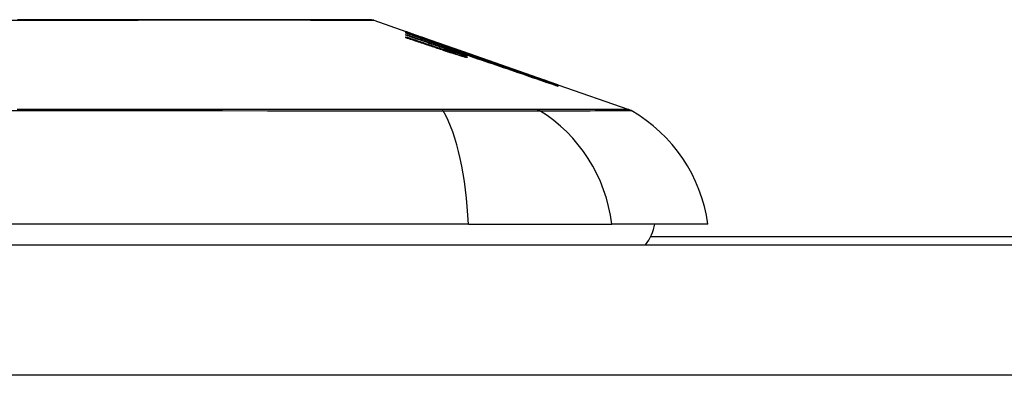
# Model space of a CAD drawing. Header units: inches. Extents: x 11 to 342, y 26 to 169.
# Tile 85 of 149: x 46.51 to 47.257, y 169.082 to 169.351. Entities that reach past the tile are written whole.
import ezdxf

# ---------------------------------------------------------------- set-up
doc = ezdxf.new("R2010")
doc.units = ezdxf.units.IN
doc.header["$MEASUREMENT"] = 0
doc.layers.add('Visible Edges(ANSI)', color=7, linetype='Continuous', lineweight=25)
doc.layers.add('Visible Tangent Edges(ANSI)', color=7, linetype='Continuous', lineweight=25)

msp = doc.modelspace()

# ---------------------------------------------------------------- linework, layer by layer
at = {"layer": 'Visible Edges(ANSI)'}
for p, q in [((46.77872, 169.35095), (46.80317, 169.34239)), ((46.80317, 169.34236), (46.80317, 169.34239)), ((46.80317, 169.34173), (46.80317, 169.34209)), ((46.80317, 169.34109), (46.80317, 169.34153)), ((46.82192, 169.33456), (46.80317, 169.34109)), ((46.80317, 169.33958), (46.80317, 169.34023)), ((46.80317, 169.33761), (46.80317, 169.33843)), ((46.80969, 169.34011), (46.85104, 169.32563)), ((46.81942, 169.33654), (46.81942, 169.33657)), ((46.81942, 169.33654), (46.81942, 169.33632)), ((46.82642, 169.33418), (46.82642, 169.33396)), ((46.83336, 169.33165), (46.83336, 169.33162)), ((46.83336, 169.33162), (46.83336, 169.33141)), ((46.83842, 169.32752), (46.83842, 169.32727)), ((46.84867, 169.32529), (46.84067, 169.32805)), ((46.84067, 169.32805), (46.84067, 169.32796)), ((46.84067, 169.32796), (46.84067, 169.32765)), ((46.8408, 169.32755), (46.8408, 169.32674)), ((46.8408, 169.32613), (46.8408, 169.32511)), ((46.84592, 169.32613), (46.85104, 169.32436)), ((46.84867, 169.32646), (46.84867, 169.32638)), ((46.84867, 169.32608), (46.84867, 169.32575)), ((46.84867, 169.32561), (46.84867, 169.32529)), ((46.85104, 169.32553), (46.85104, 169.32563)), ((46.85104, 169.32563), (46.91737, 169.30242)), ((46.85104, 169.32553), (46.85104, 169.32545)), ((46.85104, 169.32483), (46.85104, 169.32529)), ((46.85104, 169.32436), (46.85104, 169.32472)), ((46.85104, 169.32436), (46.85104, 169.32407)), ((46.85217, 169.32341), (46.85217, 169.32339)), ((46.91737, 169.30242), (46.91737, 169.3023)), ((46.91842, 169.30205), (46.91842, 169.30193)), ((46.91842, 169.30205), (46.97226, 169.28321)), ((46.91842, 169.3019), (46.91842, 169.30151)), ((46.91842, 169.30144), (46.91842, 169.30081)), ((46.8506, 169.1963), (45.99322, 169.1963)), ((46.8506, 169.1963), (46.95939, 169.1963)), ((47.03215, 169.1963), (46.95939, 169.1963)), ((47.92191, 169.18655), (46.98862, 169.18655)), ((10.61941, 169.18055), (82.22441, 169.18055))]:
    msp.add_line(p, q, dxfattribs=at)
at = {"layer": 'Visible Edges(ANSI)', "flags": 128}
for points in [[(46.77711, 169.35122), (46.77668, 169.35122), (46.77539, 169.35123), (46.77326, 169.35123), (46.77029, 169.35124), (46.76649, 169.35125), (46.76185, 169.35126), (46.75637, 169.35128), (46.75008, 169.35129), (46.74299, 169.35131), (46.73513, 169.35133), (46.72653, 169.35134), (46.71723, 169.35136), (46.70724, 169.35138), (46.69655, 169.35139), (46.6852, 169.3514), (46.67322, 169.35141), (46.66063, 169.3514), (46.64746, 169.35139), (46.63375, 169.35138), (46.61955, 169.35136), (46.60484, 169.35134), (46.58967, 169.35133), (46.57407, 169.35131), (46.55812, 169.35129), (46.54188, 169.35128), (46.52538, 169.35126), (46.50862, 169.35125)], [(46.80317, 169.34238), (46.80414, 169.34204), (46.80511, 169.3417), (46.80608, 169.34137), (46.80706, 169.34103), (46.80803, 169.34069), (46.809, 169.34035), (46.80998, 169.34001), (46.81095, 169.33967), (46.81192, 169.33932), (46.81289, 169.33898), (46.81387, 169.33864), (46.81484, 169.3383), (46.81581, 169.33795), (46.81678, 169.33761), (46.81775, 169.33727), (46.81872, 169.33692), (46.81969, 169.33658), (46.82065, 169.33624), (46.82162, 169.33589), (46.82258, 169.33555), (46.82354, 169.33521), (46.8245, 169.33486), (46.82546, 169.33452), (46.82642, 169.33418)], [(46.81942, 169.33657), (46.81875, 169.33681), (46.81808, 169.33705), (46.8174, 169.3373), (46.81673, 169.33754), (46.81605, 169.33778), (46.81538, 169.33802), (46.8147, 169.33826), (46.81403, 169.3385), (46.81335, 169.33874), (46.81267, 169.33899), (46.81199, 169.33923), (46.81132, 169.33947), (46.81064, 169.33971), (46.80996, 169.33995), (46.80928, 169.3402), (46.8086, 169.34044), (46.80792, 169.34068), (46.80724, 169.34092), (46.80656, 169.34116), (46.80588, 169.3414), (46.80521, 169.34164), (46.80453, 169.34188), (46.80385, 169.34212), (46.80317, 169.34236)], [(46.80317, 169.34209), (46.80385, 169.34186), (46.80452, 169.34163), (46.8052, 169.3414), (46.80588, 169.34117), (46.80656, 169.34094), (46.80724, 169.34071), (46.80791, 169.34048), (46.80859, 169.34025), (46.80927, 169.34002), (46.80995, 169.33978), (46.81063, 169.33955), (46.8113, 169.33932), (46.81198, 169.33909), (46.81266, 169.33886), (46.81334, 169.33863), (46.81401, 169.3384), (46.81469, 169.33816), (46.81537, 169.33793), (46.81604, 169.3377), (46.81672, 169.33747), (46.81739, 169.33724), (46.81807, 169.33701), (46.81874, 169.33678), (46.81942, 169.33654)], [(46.82657, 169.3339), (46.8256, 169.33423), (46.82463, 169.33456), (46.82366, 169.33489), (46.82269, 169.33521), (46.82172, 169.33554), (46.82075, 169.33587), (46.81977, 169.3362), (46.8188, 169.33653), (46.81782, 169.33685), (46.81685, 169.33718), (46.81587, 169.33751), (46.81489, 169.33783), (46.81392, 169.33816), (46.81294, 169.33849), (46.81196, 169.33881), (46.81099, 169.33914), (46.81001, 169.33946), (46.80903, 169.33979), (46.80805, 169.34011), (46.80708, 169.34044), (46.8061, 169.34076), (46.80512, 169.34108), (46.80414, 169.34141), (46.80317, 169.34173)], [(46.80317, 169.34153), (46.80506, 169.34087), (46.80695, 169.34021), (46.80885, 169.33954), (46.81074, 169.33888), (46.81264, 169.33822), (46.81454, 169.33755), (46.81643, 169.33689), (46.81833, 169.33622), (46.82023, 169.33556), (46.82213, 169.33489), (46.82403, 169.33423), (46.82593, 169.33356), (46.82783, 169.3329), (46.82973, 169.33223), (46.83163, 169.33157), (46.83353, 169.3309), (46.83542, 169.33024), (46.83732, 169.32958), (46.83921, 169.32891), (46.84111, 169.32825), (46.843, 169.32759), (46.84489, 169.32693), (46.84678, 169.32627), (46.84867, 169.32561)], [(46.80317, 169.34023), (46.80437, 169.33981), (46.80556, 169.3394), (46.80676, 169.33899), (46.80796, 169.33858), (46.80916, 169.33816), (46.81036, 169.33775), (46.81155, 169.33734), (46.81275, 169.33692), (46.81395, 169.33651), (46.81515, 169.33609), (46.81635, 169.33568), (46.81755, 169.33527), (46.81875, 169.33485), (46.81995, 169.33444), (46.82115, 169.33403), (46.82235, 169.33361), (46.82354, 169.3332), (46.82474, 169.33279), (46.82594, 169.33237), (46.82714, 169.33196), (46.82833, 169.33155), (46.82953, 169.33113), (46.83072, 169.33072), (46.83192, 169.33031)], [(46.82192, 169.33316), (46.82114, 169.33343), (46.82036, 169.3337), (46.81958, 169.33397), (46.8188, 169.33423), (46.81802, 169.3345), (46.81724, 169.33477), (46.81645, 169.33503), (46.81567, 169.3353), (46.81489, 169.33557), (46.81411, 169.33584), (46.81333, 169.3361), (46.81255, 169.33637), (46.81176, 169.33664), (46.81098, 169.33691), (46.8102, 169.33717), (46.80942, 169.33744), (46.80864, 169.33771), (46.80786, 169.33797), (46.80708, 169.33824), (46.80629, 169.33851), (46.80551, 169.33878), (46.80473, 169.33904), (46.80395, 169.33931), (46.80317, 169.33958)], [(46.80317, 169.33843), (46.80437, 169.33803), (46.80556, 169.33763), (46.80676, 169.33722), (46.80796, 169.33682), (46.80916, 169.33642), (46.81036, 169.33601), (46.81156, 169.33561), (46.81276, 169.33521), (46.81395, 169.3348), (46.81515, 169.3344), (46.81635, 169.33399), (46.81755, 169.33359), (46.81875, 169.33319), (46.81995, 169.33278), (46.82115, 169.33238), (46.82235, 169.33197), (46.82355, 169.33157), (46.82474, 169.33116), (46.82594, 169.33076), (46.82714, 169.33035), (46.82833, 169.32995), (46.82953, 169.32955), (46.83072, 169.32914), (46.83192, 169.32874)], [(46.83173, 169.32805), (46.83055, 169.32845), (46.82936, 169.32884), (46.82817, 169.32924), (46.82698, 169.32964), (46.82579, 169.33004), (46.8246, 169.33044), (46.82341, 169.33084), (46.82222, 169.33124), (46.82103, 169.33164), (46.81984, 169.33204), (46.81865, 169.33243), (46.81746, 169.33283), (46.81627, 169.33323), (46.81508, 169.33363), (46.81389, 169.33403), (46.81269, 169.33443), (46.8115, 169.33483), (46.81031, 169.33522), (46.80912, 169.33562), (46.80793, 169.33602), (46.80674, 169.33642), (46.80555, 169.33681), (46.80436, 169.33721), (46.80317, 169.33761)], [(46.83595, 169.32955), (46.83541, 169.32974), (46.83487, 169.32994), (46.83432, 169.33014), (46.83377, 169.33034), (46.83321, 169.33055), (46.83265, 169.33075), (46.83208, 169.33095), (46.83151, 169.33116), (46.83093, 169.33137), (46.83035, 169.33157), (46.82977, 169.33178), (46.82919, 169.33199), (46.8286, 169.3322), (46.828, 169.33241), (46.82741, 169.33263), (46.82681, 169.33284), (46.82621, 169.33305), (46.8256, 169.33326), (46.82499, 169.33348), (46.82438, 169.33369), (46.82377, 169.33391), (46.82316, 169.33412), (46.82254, 169.33434), (46.82192, 169.33456)], [(46.82642, 169.33418), (46.82735, 169.33386), (46.82828, 169.33354), (46.8292, 169.33322), (46.83013, 169.3329), (46.83106, 169.33258), (46.83199, 169.33225), (46.83292, 169.33193), (46.83385, 169.33161), (46.83478, 169.33129), (46.83571, 169.33097), (46.83664, 169.33065), (46.83757, 169.33032), (46.8385, 169.33), (46.83943, 169.32968), (46.84035, 169.32936), (46.84128, 169.32903), (46.84221, 169.32871), (46.84313, 169.32839), (46.84406, 169.32807), (46.84498, 169.32775), (46.84591, 169.32742), (46.84683, 169.3271), (46.84775, 169.32678), (46.84867, 169.32646)], [(46.83595, 169.32821), (46.83541, 169.3284), (46.83487, 169.3286), (46.83432, 169.3288), (46.83376, 169.329), (46.8332, 169.32921), (46.83264, 169.32941), (46.83207, 169.32961), (46.8315, 169.32982), (46.83092, 169.33002), (46.83035, 169.33023), (46.82976, 169.33044), (46.82918, 169.33064), (46.82859, 169.33085), (46.828, 169.33106), (46.8274, 169.33127), (46.8268, 169.33148), (46.8262, 169.33169), (46.8256, 169.3319), (46.82499, 169.33211), (46.82438, 169.33232), (46.82377, 169.33253), (46.82315, 169.33274), (46.82254, 169.33295), (46.82192, 169.33316)], [(46.84867, 169.32575), (46.84777, 169.32608), (46.84687, 169.32642), (46.84596, 169.32675), (46.84505, 169.32709), (46.84414, 169.32743), (46.84323, 169.32777), (46.84231, 169.32811), (46.84139, 169.32845), (46.84047, 169.32879), (46.83955, 169.32913), (46.83863, 169.32947), (46.8377, 169.32981), (46.83678, 169.33015), (46.83585, 169.33049), (46.83492, 169.33084), (46.83399, 169.33118), (46.83306, 169.33152), (46.83213, 169.33186), (46.83121, 169.3322), (46.83028, 169.33254), (46.82935, 169.33289), (46.82842, 169.33323), (46.8275, 169.33357), (46.82657, 169.3339)], [(46.84392, 169.32415), (46.84343, 169.3243), (46.84293, 169.32445), (46.84243, 169.32461), (46.84193, 169.32476), (46.84143, 169.32492), (46.84092, 169.32507), (46.84042, 169.32523), (46.83991, 169.32539), (46.8394, 169.32555), (46.83889, 169.32571), (46.83837, 169.32588), (46.83786, 169.32604), (46.83735, 169.3262), (46.83683, 169.32637), (46.83632, 169.32654), (46.83581, 169.3267), (46.83529, 169.32687), (46.83478, 169.32704), (46.83427, 169.3272), (46.83376, 169.32737), (46.83325, 169.32754), (46.83274, 169.32771), (46.83224, 169.32788), (46.83173, 169.32805)], [(46.83192, 169.33031), (46.83216, 169.33022), (46.83241, 169.33014), (46.83266, 169.33005), (46.83291, 169.32997), (46.83316, 169.32988), (46.8334, 169.3298), (46.83365, 169.32972), (46.8339, 169.32963), (46.83415, 169.32955), (46.8344, 169.32946), (46.83465, 169.32938), (46.8349, 169.3293), (46.83515, 169.32922), (46.83539, 169.32914), (46.83564, 169.32906), (46.83589, 169.32897), (46.83613, 169.3289), (46.83637, 169.32882), (46.83661, 169.32874), (46.83685, 169.32866), (46.83709, 169.32858), (46.83733, 169.32851), (46.83756, 169.32843), (46.8378, 169.32836)], [(46.83192, 169.32874), (46.83216, 169.32866), (46.83241, 169.32857), (46.83266, 169.32849), (46.83291, 169.32841), (46.83315, 169.32832), (46.8334, 169.32824), (46.83365, 169.32816), (46.8339, 169.32808), (46.83415, 169.328), (46.8344, 169.32792), (46.83465, 169.32784), (46.8349, 169.32776), (46.83515, 169.32768), (46.83539, 169.3276), (46.83564, 169.32752), (46.83588, 169.32744), (46.83613, 169.32737), (46.83637, 169.32729), (46.83661, 169.32722), (46.83685, 169.32714), (46.83709, 169.32707), (46.83733, 169.327), (46.83756, 169.32693), (46.8378, 169.32685)], [(46.84867, 169.32638), (46.84803, 169.3266), (46.8474, 169.32682), (46.84676, 169.32704), (46.84612, 169.32726), (46.84549, 169.32748), (46.84485, 169.3277), (46.84421, 169.32792), (46.84357, 169.32814), (46.84294, 169.32836), (46.8423, 169.32858), (46.84166, 169.3288), (46.84102, 169.32902), (46.84038, 169.32924), (46.83974, 169.32946), (46.8391, 169.32968), (46.83847, 169.3299), (46.83783, 169.33012), (46.83719, 169.33033), (46.83655, 169.33055), (46.83591, 169.33077), (46.83527, 169.33099), (46.83463, 169.33121), (46.83399, 169.33143), (46.83336, 169.33165)], [(46.83336, 169.33162), (46.834, 169.33139), (46.83464, 169.33116), (46.83528, 169.33093), (46.83592, 169.3307), (46.83656, 169.33047), (46.8372, 169.33024), (46.83784, 169.33), (46.83848, 169.32977), (46.83912, 169.32954), (46.83976, 169.32931), (46.8404, 169.32908), (46.84104, 169.32885), (46.84168, 169.32862), (46.84232, 169.32839), (46.84295, 169.32815), (46.84359, 169.32792), (46.84423, 169.32769), (46.84487, 169.32746), (46.8455, 169.32723), (46.84614, 169.327), (46.84677, 169.32677), (46.8474, 169.32654), (46.84804, 169.32631), (46.84867, 169.32608)], [(46.84077, 169.32758), (46.84072, 169.32762), (46.84065, 169.32766), (46.84057, 169.3277), (46.84048, 169.32775), (46.84037, 169.3278), (46.84025, 169.32786), (46.84011, 169.32792), (46.83996, 169.32799), (46.8398, 169.32806), (46.83962, 169.32814), (46.83943, 169.32821), (46.83922, 169.3283), (46.83901, 169.32838), (46.83878, 169.32848), (46.83854, 169.32857), (46.83829, 169.32867), (46.83803, 169.32877), (46.83776, 169.32887), (46.83748, 169.32898), (46.83719, 169.32909), (46.8369, 169.3292), (46.83659, 169.32931), (46.83628, 169.32943), (46.83595, 169.32955)], [(46.84077, 169.32617), (46.84072, 169.32621), (46.84065, 169.32626), (46.84057, 169.32631), (46.84048, 169.32636), (46.84037, 169.32642), (46.84025, 169.32648), (46.84011, 169.32655), (46.83996, 169.32662), (46.83979, 169.32669), (46.83961, 169.32677), (46.83942, 169.32685), (46.83922, 169.32694), (46.83901, 169.32703), (46.83878, 169.32712), (46.83854, 169.32722), (46.83829, 169.32732), (46.83803, 169.32742), (46.83776, 169.32753), (46.83748, 169.32763), (46.83719, 169.32774), (46.8369, 169.32786), (46.83659, 169.32797), (46.83628, 169.32809), (46.83595, 169.32821)], [(46.91842, 169.30193), (46.9151, 169.30309), (46.91177, 169.30426), (46.90841, 169.30543), (46.90504, 169.30661), (46.90165, 169.30779), (46.89824, 169.30898), (46.89482, 169.31017), (46.89139, 169.31137), (46.88795, 169.31257), (46.88451, 169.31378), (46.88105, 169.31498), (46.87759, 169.31619), (46.87413, 169.3174), (46.87067, 169.31861), (46.86721, 169.31981), (46.86375, 169.32102), (46.86029, 169.32223), (46.85684, 169.32343), (46.85339, 169.32463), (46.84995, 169.32583), (46.84652, 169.32703), (46.84311, 169.32822), (46.83971, 169.32941), (46.83632, 169.33059)], [(46.83632, 169.33059), (46.83693, 169.33038), (46.83755, 169.33017), (46.83816, 169.32996), (46.83878, 169.32975), (46.83939, 169.32954), (46.84, 169.32933), (46.84062, 169.32912), (46.84123, 169.32891), (46.84185, 169.3287), (46.84246, 169.32848), (46.84307, 169.32827), (46.84369, 169.32806), (46.8443, 169.32785), (46.84492, 169.32764), (46.84553, 169.32743), (46.84614, 169.32722), (46.84676, 169.32701), (46.84737, 169.3268), (46.84798, 169.32659), (46.8486, 169.32638), (46.84921, 169.32616), (46.84982, 169.32595), (46.85043, 169.32574), (46.85104, 169.32553)], [(46.8378, 169.32836), (46.83803, 169.32829), (46.83826, 169.32821), (46.83848, 169.32815), (46.83869, 169.32808), (46.8389, 169.32802), (46.8391, 169.32796), (46.83929, 169.3279), (46.83947, 169.32785), (46.83965, 169.3278), (46.83981, 169.32775), (46.83996, 169.32771), (46.8401, 169.32767), (46.84023, 169.32764), (46.84035, 169.32761), (46.84045, 169.32759), (46.84054, 169.32757), (46.84062, 169.32755), (46.84068, 169.32754), (46.84073, 169.32754), (46.84077, 169.32754), (46.84079, 169.32754), (46.8408, 169.32755), (46.84079, 169.32756), (46.84077, 169.32758)], [(46.8378, 169.32685), (46.83803, 169.32678), (46.83826, 169.32672), (46.83848, 169.32665), (46.83869, 169.32659), (46.8389, 169.32653), (46.8391, 169.32647), (46.83929, 169.32642), (46.83948, 169.32637), (46.83965, 169.32633), (46.83981, 169.32629), (46.83996, 169.32625), (46.8401, 169.32622), (46.84023, 169.32619), (46.84035, 169.32616), (46.84045, 169.32614), (46.84054, 169.32613), (46.84062, 169.32612), (46.84068, 169.32611), (46.84073, 169.32611), (46.84077, 169.32611), (46.84079, 169.32612), (46.8408, 169.32613), (46.84079, 169.32615), (46.84077, 169.32617)], [(46.84392, 169.32573), (46.84369, 169.3258), (46.84347, 169.32588), (46.84324, 169.32595), (46.84302, 169.32602), (46.84279, 169.32609), (46.84256, 169.32617), (46.84234, 169.32624), (46.84211, 169.32631), (46.84188, 169.32639), (46.84165, 169.32646), (46.84142, 169.32654), (46.84119, 169.32661), (46.84096, 169.32669), (46.84073, 169.32676), (46.8405, 169.32684), (46.84027, 169.32691), (46.84004, 169.32699), (46.83981, 169.32706), (46.83958, 169.32714), (46.83935, 169.32721), (46.83912, 169.32729), (46.83888, 169.32737), (46.83865, 169.32744), (46.83842, 169.32752)], [(46.83842, 169.32752), (46.83925, 169.32722), (46.84006, 169.32692), (46.84085, 169.32663), (46.84162, 169.32635), (46.84236, 169.32607), (46.84308, 169.3258), (46.84377, 169.32554), (46.84443, 169.32528), (46.84506, 169.32503), (46.84565, 169.32479), (46.84622, 169.32456), (46.84675, 169.32435), (46.84724, 169.32414), (46.84769, 169.32394), (46.8481, 169.32376), (46.84848, 169.32359), (46.84881, 169.32343), (46.8491, 169.32328), (46.84935, 169.32314), (46.84955, 169.32302), (46.8497, 169.32292), (46.84981, 169.32283), (46.84988, 169.32275), (46.8499, 169.32269)], [(46.84067, 169.32796), (46.84135, 169.32771), (46.84202, 169.32746), (46.84267, 169.32722), (46.84329, 169.32698), (46.8439, 169.32676), (46.84448, 169.32653), (46.84503, 169.32632), (46.84557, 169.32611), (46.84607, 169.32591), (46.84655, 169.32572), (46.847, 169.32554), (46.84743, 169.32537), (46.84782, 169.3252), (46.84818, 169.32505), (46.8485, 169.32491), (46.8488, 169.32477), (46.84906, 169.32465), (46.84929, 169.32454), (46.84948, 169.32444), (46.84963, 169.32435), (46.84975, 169.32427), (46.84984, 169.3242), (46.84989, 169.32415), (46.8499, 169.32411)], [(46.84242, 169.3284), (46.84556, 169.32731), (46.84871, 169.32621), (46.85187, 169.32511), (46.85504, 169.32401), (46.85822, 169.3229), (46.86141, 169.32179), (46.8646, 169.32067), (46.86779, 169.31956), (46.87099, 169.31845), (46.87419, 169.31733), (46.87739, 169.31621), (46.88059, 169.3151), (46.88378, 169.31398), (46.88697, 169.31287), (46.89016, 169.31176), (46.89334, 169.31065), (46.89652, 169.30954), (46.89968, 169.30844), (46.90284, 169.30734), (46.90598, 169.30624), (46.90911, 169.30515), (46.91223, 169.30406), (46.91533, 169.30297), (46.91842, 169.3019)], [(46.85104, 169.32529), (46.85069, 169.32542), (46.85033, 169.32555), (46.84997, 169.32568), (46.84961, 169.32581), (46.84925, 169.32593), (46.84889, 169.32606), (46.84853, 169.32619), (46.84817, 169.32632), (46.84782, 169.32645), (46.84746, 169.32658), (46.8471, 169.32671), (46.84674, 169.32684), (46.84638, 169.32697), (46.84602, 169.3271), (46.84566, 169.32723), (46.8453, 169.32736), (46.84494, 169.32749), (46.84458, 169.32762), (46.84422, 169.32775), (46.84386, 169.32788), (46.8435, 169.32801), (46.84314, 169.32814), (46.84278, 169.32827), (46.84242, 169.3284)], [(46.8499, 169.32411), (46.84988, 169.32409), (46.84984, 169.32408), (46.84977, 169.32409), (46.84969, 169.3241), (46.84957, 169.32411), (46.84944, 169.32414), (46.84928, 169.32417), (46.8491, 169.32421), (46.8489, 169.32426), (46.84868, 169.32432), (46.84844, 169.32438), (46.84817, 169.32445), (46.8479, 169.32453), (46.8476, 169.32461), (46.84729, 169.3247), (46.84696, 169.3248), (46.84662, 169.3249), (46.84626, 169.325), (46.8459, 169.32512), (46.84552, 169.32523), (46.84513, 169.32535), (46.84473, 169.32547), (46.84433, 169.3256), (46.84392, 169.32573)], [(46.8499, 169.32269), (46.84988, 169.32267), (46.84984, 169.32265), (46.84978, 169.32265), (46.84969, 169.32265), (46.84958, 169.32266), (46.84945, 169.32268), (46.84929, 169.3227), (46.84912, 169.32274), (46.84892, 169.32278), (46.84869, 169.32283), (46.84845, 169.32288), (46.84819, 169.32295), (46.84792, 169.32302), (46.84762, 169.32309), (46.84731, 169.32317), (46.84698, 169.32326), (46.84664, 169.32336), (46.84628, 169.32346), (46.84591, 169.32356), (46.84553, 169.32367), (46.84514, 169.32378), (46.84474, 169.3239), (46.84433, 169.32402), (46.84392, 169.32415)], [(46.85217, 169.32339), (46.85217, 169.32342), (46.85215, 169.32346), (46.8521, 169.32351), (46.85203, 169.32356), (46.85193, 169.32363), (46.85181, 169.3237), (46.85167, 169.32377), (46.8515, 169.32386), (46.85131, 169.32395), (46.85109, 169.32405), (46.85086, 169.32416), (46.8506, 169.32427), (46.85032, 169.32439), (46.85001, 169.32452), (46.84969, 169.32466), (46.84934, 169.3248), (46.84898, 169.32495), (46.84859, 169.3251), (46.84819, 169.32526), (46.84777, 169.32542), (46.84733, 169.32559), (46.84688, 169.32577), (46.84641, 169.32595), (46.84592, 169.32613)], [(46.91842, 169.30151), (46.91566, 169.30247), (46.9129, 169.30343), (46.91012, 169.30439), (46.90733, 169.30536), (46.90454, 169.30633), (46.90174, 169.3073), (46.89894, 169.30827), (46.89612, 169.30924), (46.89331, 169.31022), (46.89049, 169.3112), (46.88766, 169.31217), (46.88484, 169.31315), (46.88201, 169.31413), (46.87918, 169.31511), (46.87636, 169.31609), (46.87353, 169.31706), (46.8707, 169.31804), (46.86788, 169.31901), (46.86506, 169.31999), (46.86225, 169.32096), (46.85944, 169.32193), (46.85663, 169.3229), (46.85383, 169.32386), (46.85104, 169.32483)], [(46.85104, 169.32472), (46.85383, 169.32376), (46.85663, 169.32279), (46.85944, 169.32183), (46.86225, 169.32086), (46.86506, 169.31989), (46.86788, 169.31892), (46.8707, 169.31794), (46.87353, 169.31697), (46.87636, 169.31599), (46.87918, 169.31502), (46.88201, 169.31404), (46.88484, 169.31306), (46.88766, 169.31209), (46.89049, 169.31111), (46.89331, 169.31014), (46.89612, 169.30916), (46.89893, 169.30819), (46.90174, 169.30722), (46.90454, 169.30625), (46.90733, 169.30528), (46.91012, 169.30432), (46.9129, 169.30336), (46.91566, 169.3024), (46.91842, 169.30144)], [(46.91842, 169.30081), (46.9157, 169.30174), (46.91298, 169.30267), (46.91025, 169.30361), (46.90751, 169.30455), (46.90476, 169.30549), (46.90201, 169.30643), (46.89925, 169.30737), (46.89648, 169.30832), (46.89371, 169.30926), (46.89094, 169.31021), (46.88817, 169.31116), (46.88539, 169.3121), (46.88262, 169.31305), (46.87984, 169.314), (46.87706, 169.31494), (46.87428, 169.31589), (46.87151, 169.31683), (46.86873, 169.31778), (46.86596, 169.31872), (46.86319, 169.31966), (46.86043, 169.3206), (46.85767, 169.32153), (46.85492, 169.32246), (46.85217, 169.32339)]]:
    msp.add_lwpolyline(points, dxfattribs=at)
at = {"layer": 'Visible Edges(ANSI)'}
for centre, radius, start, end in [((46.7771, 169.3463), 0.00492, 70.70995, 89.82686), ((46.96901, 169.27392), 0.00984, 60.18311, 70.70995), ((46.91517, 169.17998), 0.11811, 7.9413, 60.18311), ((46.95341, 169.20418), 0.03937, 323.1301, 348.46304)]:
    msp.add_arc(centre, radius, start, end, dxfattribs=at)
at = {"layer": 'Visible Tangent Edges(ANSI)'}
for p, q in [((46.83192, 169.33031), (46.83192, 169.32967)), ((46.83192, 169.32874), (46.83192, 169.32799)), ((46.8378, 169.32836), (46.8378, 169.32751)), ((46.8378, 169.32685), (46.8378, 169.32606)), ((46.83072, 169.28324), (46.83025, 169.28324)), ((46.90264, 169.28324), (46.90247, 169.28324)), ((82.22441, 169.08155), (10.61941, 169.08155))]:
    msp.add_line(p, q, dxfattribs=at)
at = {"layer": 'Visible Tangent Edges(ANSI)', "flags": 128}
for points in [[(46.50412, 169.351), (46.51417, 169.35101), (46.52412, 169.35102), (46.53397, 169.35104), (46.54374, 169.35105), (46.55341, 169.35107), (46.56299, 169.35108), (46.57246, 169.3511), (46.5818, 169.35112), (46.591, 169.35113), (46.60005, 169.35115), (46.60894, 169.35117), (46.61766, 169.35118), (46.62621, 169.3512), (46.63459, 169.35122), (46.64278, 169.35123), (46.65079, 169.35125)], [(46.65079, 169.35125), (46.65279, 169.35125), (46.65479, 169.35126), (46.65677, 169.35126), (46.65874, 169.35126), (46.6607, 169.35127), (46.66265, 169.35127), (46.66458, 169.35127), (46.6665, 169.35127), (46.66841, 169.35127), (46.6703, 169.35127), (46.67218, 169.35127), (46.67404, 169.35127), (46.6759, 169.35127), (46.67774, 169.35127), (46.67956, 169.35127), (46.68138, 169.35127), (46.68317, 169.35127), (46.68496, 169.35127), (46.68673, 169.35127), (46.68849, 169.35126), (46.69023, 169.35126), (46.69196, 169.35126), (46.69367, 169.35125), (46.69537, 169.35125)], [(46.69537, 169.35125), (46.70189, 169.35123), (46.70817, 169.35122), (46.71422, 169.3512), (46.72003, 169.35118), (46.72559, 169.35117), (46.73089, 169.35115), (46.73594, 169.35113), (46.74074, 169.35112), (46.74526, 169.3511), (46.74952, 169.35108), (46.7535, 169.35107), (46.7572, 169.35105), (46.76061, 169.35104), (46.76374, 169.35102), (46.76657, 169.35101), (46.76911, 169.351), (46.77135, 169.35099), (46.7733, 169.35098), (46.77495, 169.35097), (46.77631, 169.35096), (46.77736, 169.35095), (46.77812, 169.35095), (46.77857, 169.35095), (46.77872, 169.35095)], [(46.49165, 169.28245), (46.52634, 169.28244), (46.56097, 169.28243), (46.59552, 169.28241), (46.62993, 169.2824), (46.66417, 169.28238), (46.69819, 169.28236), (46.73196, 169.28233), (46.76545, 169.28231), (46.79862, 169.28228), (46.8315, 169.28226)], [(46.83025, 169.28324), (46.81389, 169.28324), (46.79747, 169.28324), (46.78096, 169.28324), (46.76439, 169.28324), (46.74773, 169.28324), (46.731, 169.28324), (46.71419, 169.28324), (46.69731, 169.28323), (46.68037, 169.28323), (46.66336, 169.28323), (46.64631, 169.28323), (46.6292, 169.28322), (46.61205, 169.28322), (46.59486, 169.28322), (46.57763, 169.28322), (46.56038, 169.28322), (46.5431, 169.28321), (46.5258, 169.28321), (46.50849, 169.28321)], [(46.90247, 169.28324), (46.90093, 169.28324), (46.89923, 169.28324), (46.89739, 169.28324), (46.89541, 169.28324), (46.89328, 169.28324), (46.89102, 169.28324), (46.88862, 169.28324), (46.88609, 169.28324), (46.88343, 169.28324), (46.88064, 169.28324), (46.87773, 169.28324), (46.87469, 169.28324), (46.87155, 169.28324), (46.86829, 169.28324), (46.86493, 169.28324), (46.86147, 169.28324), (46.85792, 169.28324), (46.85427, 169.28324), (46.85053, 169.28324), (46.84671, 169.28324), (46.84281, 169.28324), (46.83885, 169.28324), (46.83481, 169.28324), (46.83072, 169.28324)], [(46.8315, 169.28226), (46.83569, 169.28224), (46.83983, 169.28223), (46.84389, 169.28222), (46.84789, 169.28222), (46.8518, 169.28221), (46.85563, 169.2822), (46.85937, 169.2822), (46.86302, 169.2822), (46.86657, 169.28219), (46.87001, 169.28219), (46.87334, 169.28219), (46.87656, 169.28219), (46.87966, 169.28219), (46.88263, 169.28219), (46.88548, 169.28219), (46.88819, 169.2822), (46.89077, 169.2822), (46.89321, 169.2822), (46.8955, 169.28221), (46.89765, 169.28222), (46.89965, 169.28222), (46.9015, 169.28223), (46.9032, 169.28224), (46.90473, 169.28226)], [(46.97226, 169.28321), (46.97214, 169.28321), (46.97177, 169.28321), (46.97116, 169.28321), (46.97031, 169.28321), (46.96922, 169.28321), (46.96788, 169.28321), (46.96629, 169.28321), (46.96446, 169.28322), (46.96239, 169.28322), (46.96007, 169.28322), (46.95751, 169.28322), (46.95471, 169.28322), (46.95166, 169.28323), (46.94838, 169.28323), (46.94485, 169.28323), (46.94109, 169.28323), (46.93709, 169.28324), (46.93286, 169.28324), (46.92839, 169.28324), (46.9237, 169.28324), (46.91877, 169.28324), (46.91362, 169.28324), (46.90827, 169.28324), (46.90264, 169.28324)], [(46.90473, 169.28226), (46.91029, 169.28228), (46.91566, 169.28228), (46.92079, 169.28229), (46.9257, 169.28231), (46.93037, 169.28232), (46.93481, 169.28233), (46.93902, 169.28234), (46.94299, 169.28236), (46.94672, 169.28237), (46.95022, 169.28238), (46.95348, 169.28239), (46.9565, 169.2824), (46.95928, 169.28241), (46.96182, 169.28242), (46.96412, 169.28242), (46.96618, 169.28243), (46.96799, 169.28244), (46.96956, 169.28244), (46.97089, 169.28245), (46.97197, 169.28245), (46.97282, 169.28245), (46.97342, 169.28246), (46.97378, 169.28246), (46.9739, 169.28246)]]:
    msp.add_lwpolyline(points, dxfattribs=at)
at = {"layer": 'Visible Tangent Edges(ANSI)'}
for centre, major_axis, ratio, start_param, end_param in [((46.82987, 169.27373), (0.00003, 0.00984), 0.32572, 5.760249, 6.023956), ((46.812, 169.17998), (0, 0.11811), 0.32996, 4.850991, 5.75935), ((46.90008, 169.27373), (-0.00008, 0.00984), 0.945463, 5.751833, 6.01554), ((46.84896, 169.17998), (0, 0.11811), 0.943995, 4.850991, 5.75935)]:
    msp.add_ellipse(centre, major_axis=major_axis, ratio=ratio, start_param=start_param, end_param=end_param, dxfattribs=at)

doc.saveas('drawing.dxf')
